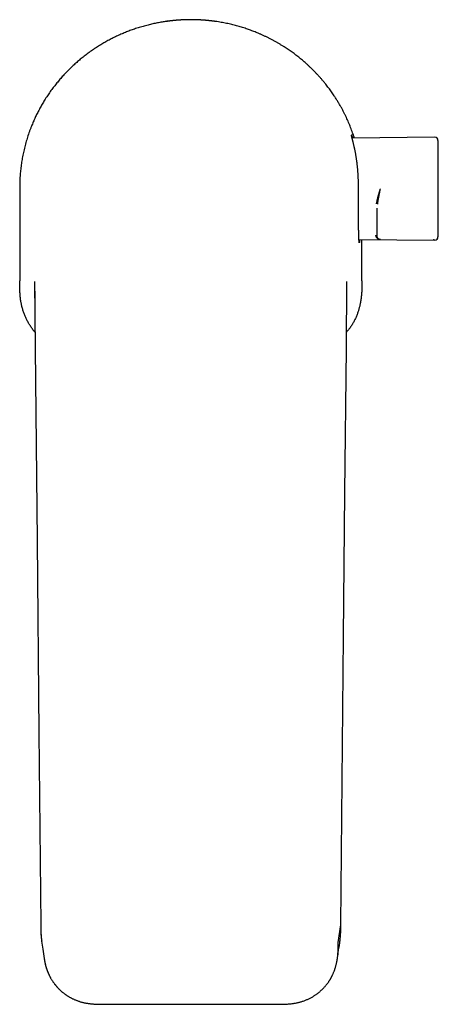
# Model space of a CAD drawing. Header units: millimetres. Extents: x 8 to 655, y 12 to 445.
# Tile 1 of 10: x 260 to 325, y 95 to 248. Entities that reach past the tile are written whole.
import ezdxf

# ---------------------------------------------------------------- set-up
doc = ezdxf.new("R2010")
doc.units = ezdxf.units.MM

msp = doc.modelspace()

# ---------------------------------------------------------------- linework, layer by layer
at = {"color": 7, "linetype": 'Continuous', "lineweight": 30}
for p, q in [((286.56, 248.15), (286.56, 248.15)), ((286.56, 248.15), (286.56, 248.15)), ((286.57, 248.15), (286.56, 248.15)), ((286.59, 248.15), (286.57, 248.15)), ((286.59, 248.15), (286.59, 248.15)), ((286.59, 248.15), (286.59, 248.15)), ((324.54, 229.85), (311.67, 229.74)), ((259.95, 222.08), (259.95, 207.51)), ((315.59, 217.41), (315.59, 217.93)), ((315.59, 214.45), (315.59, 217.41)), ((312.74, 213.96), (324.54, 213.86)), ((313.2, 207.51), (313.2, 213.96)), ((315.59, 214.44), (315.59, 214.45)), ((262.27, 207.4), (262.37, 196.99)), ((310.78, 196.99), (310.88, 207.4)), ((262.28, 206.23), (262.28, 206.24)), ((263.22, 107.32), (263.22, 107.32)), ((309.53, 104.59), (309.93, 107.32)), ((309.93, 107.31), (309.93, 107.32)), ((309.93, 107.32), (309.93, 107.32)), ((273.17, 94.97), (299.98, 94.97))]:
    msp.add_line(p, q, dxfattribs=at)
at = {"color": 7, "linetype": 'Continuous', "lineweight": 30, "flags": 128}
for points in [[(262.37, 196.99), (262.65, 167.1), (262.94, 137.21), (263.22, 107.32)], [(309.93, 107.32), (310.14, 129.73), (310.35, 152.15), (310.56, 174.57), (310.78, 196.99)]]:
    msp.add_lwpolyline(points, dxfattribs=at)
at = {"color": 7, "linetype": 'Continuous', "lineweight": 30}
for centre, radius, start, end in [((324.54, 229.35), 0.5, 0.7164, 90.5), ((-274.91, 221.86), 600, 0, 0.71636), ((-274.91, 221.86), 600, 359.28364, 0), ((324.54, 214.36), 0.5, 269.5, 359.2836)]:
    msp.add_arc(centre, radius, start, end, dxfattribs=at)
for points, knots in [([(290.57, 247.85), (290.57, 247.85), (290.57, 247.85), (290.57, 247.85), (290.57, 247.85), (290.55, 247.85), (290.53, 247.86), (290.5, 247.86), (290.47, 247.87), (290.43, 247.87), (290.39, 247.88), (290.35, 247.88), (290.3, 247.89), (290.25, 247.9), (290.19, 247.91), (290.11, 247.92), (290.03, 247.93), (289.95, 247.94), (289.86, 247.95), (289.78, 247.96), (289.7, 247.97), (289.62, 247.98), (289.53, 247.99), (289.42, 248), (289.3, 248.01), (289.18, 248.02), (289.05, 248.04), (288.93, 248.05), (288.81, 248.06), (288.7, 248.07), (288.6, 248.07), (288.47, 248.08), (288.35, 248.09), (288.22, 248.1), (288.1, 248.11), (287.99, 248.11), (287.86, 248.12), (287.71, 248.13), (287.55, 248.13), (287.38, 248.14), (287.21, 248.14), (287.06, 248.15), (286.92, 248.15), (286.81, 248.15), (286.69, 248.15), (286.56, 248.15), (286.41, 248.15), (286.24, 248.15), (286.08, 248.15), (285.93, 248.14), (285.79, 248.14), (285.67, 248.14), (285.54, 248.13), (285.41, 248.13), (285.26, 248.12), (285.1, 248.11), (284.95, 248.1), (284.8, 248.09), (284.67, 248.08), (284.54, 248.07), (284.44, 248.07), (284.33, 248.06), (284.21, 248.05), (284.09, 248.04), (283.96, 248.02), (283.84, 248.01), (283.72, 248), (283.61, 247.99), (283.52, 247.98), (283.44, 247.97), (283.36, 247.96), (283.28, 247.95), (283.2, 247.94), (283.11, 247.92), (283.03, 247.91), (282.95, 247.9), (282.88, 247.89), (282.82, 247.89), (282.77, 247.88), (282.72, 247.87), (282.68, 247.86), (282.64, 247.86), (282.61, 247.86), (282.59, 247.85), (282.58, 247.85), (282.58, 247.85), (282.57, 247.85), (282.57, 247.85)], [0, 0, 0, 0, 0.00129, 0.011424, 0.021558, 0.035191, 0.048266, 0.061342, 0.074509, 0.087676, 0.097682, 0.107688, 0.117734, 0.12778, 0.141292, 0.154421, 0.16755, 0.180769, 0.193988, 0.204032, 0.214076, 0.22416, 0.234244, 0.247806, 0.261064, 0.274323, 0.287673, 0.301024, 0.311171, 0.321317, 0.331505, 0.341693, 0.355396, 0.365308, 0.37522, 0.385171, 0.395122, 0.408564, 0.422031, 0.435671, 0.449338, 0.463056, 0.472276, 0.481497, 0.490749, 0.500001, 0.513132, 0.526263, 0.539486, 0.55271, 0.56276, 0.572811, 0.582903, 0.592994, 0.606569, 0.619699, 0.632829, 0.646049, 0.65927, 0.669316, 0.679362, 0.689448, 0.699534, 0.713099, 0.72632, 0.739541, 0.752854, 0.766167, 0.776283, 0.786399, 0.796556, 0.806714, 0.820375, 0.833597, 0.846865, 0.860156, 0.873617, 0.887102, 0.900761, 0.914445, 0.928181, 0.941361, 0.954542, 0.967815, 0.981089, 0.99118, 1, 1, 1, 1]), ([(285.24, 248.12), (285.19, 248.12), (285.01, 248.11), (284.71, 248.09), (284.33, 248.06), (283.96, 248.03), (283.59, 247.99), (283.22, 247.94), (282.85, 247.9), (282.48, 247.84), (282.11, 247.78), (281.74, 247.72), (281.37, 247.65), (281.01, 247.58), (280.64, 247.5), (280.28, 247.41), (279.91, 247.32), (279.53, 247.22), (279.14, 247.12), (278.76, 247), (278.37, 246.89), (277.99, 246.76), (277.62, 246.63), (277.26, 246.51), (276.91, 246.38), (276.56, 246.24), (276.22, 246.1), (275.87, 245.95), (275.53, 245.8), (275.19, 245.65), (274.85, 245.49), (274.52, 245.33), (274.18, 245.16), (273.85, 244.98), (273.52, 244.81), (273.2, 244.62), (272.87, 244.44), (272.55, 244.24), (272.23, 244.05), (271.92, 243.85), (271.6, 243.64), (271.27, 243.42), (270.94, 243.19), (270.62, 242.95), (270.3, 242.71), (269.98, 242.47), (269.67, 242.23), (269.38, 241.99), (269.1, 241.75), (268.82, 241.51), (268.54, 241.26), (268.27, 241.01), (268, 240.76), (267.73, 240.5), (267.47, 240.24), (267.21, 239.98), (266.96, 239.71), (266.7, 239.44), (266.46, 239.16), (266.21, 238.88), (265.98, 238.6), (265.74, 238.31), (265.51, 238.03), (265.28, 237.73), (265.05, 237.43), (264.82, 237.12), (264.59, 236.79), (264.37, 236.47), (264.15, 236.14), (263.93, 235.8), (263.73, 235.47), (263.54, 235.15), (263.36, 234.84), (263.18, 234.53), (263.01, 234.21), (262.84, 233.89), (262.67, 233.57), (262.51, 233.24), (262.36, 232.92), (262.21, 232.59), (262.06, 232.25), (261.92, 231.92), (261.77, 231.55), (261.62, 231.16), (261.46, 230.74), (261.31, 230.32), (261.17, 229.89), (261.04, 229.46), (260.91, 229.03), (260.79, 228.59), (260.68, 228.15), (260.58, 227.71), (260.48, 227.27), (260.4, 226.84), (260.32, 226.42), (260.25, 225.99), (260.19, 225.56), (260.13, 225.13), (260.08, 224.7), (260.04, 224.27), (260.01, 223.84), (259.98, 223.4), (259.96, 222.96), (259.95, 222.52), (259.95, 222.23), (259.95, 222.08)], [0, 0, 0, 0, 0.004074, 0.013413, 0.022752, 0.032074, 0.041398, 0.05072, 0.060059, 0.069398, 0.078736, 0.088059, 0.097382, 0.106705, 0.116043, 0.125382, 0.134721, 0.144711, 0.154702, 0.164693, 0.174703, 0.184714, 0.194724, 0.204047, 0.21337, 0.222693, 0.232032, 0.241371, 0.25071, 0.260033, 0.269356, 0.278678, 0.288017, 0.297357, 0.306696, 0.316018, 0.325342, 0.334664, 0.344003, 0.353343, 0.362682, 0.372689, 0.382697, 0.392704, 0.402732, 0.41276, 0.422787, 0.432009, 0.441231, 0.450452, 0.45969, 0.468928, 0.478166, 0.487387, 0.496609, 0.505831, 0.515069, 0.524307, 0.533545, 0.542766, 0.551988, 0.56121, 0.570448, 0.579686, 0.588924, 0.598836, 0.608748, 0.61866, 0.628592, 0.638525, 0.648457, 0.657461, 0.666466, 0.67547, 0.68449, 0.69351, 0.70253, 0.711598, 0.720666, 0.729734, 0.738818, 0.747903, 0.756987, 0.768201, 0.779418, 0.790635, 0.801851, 0.813065, 0.824366, 0.83567, 0.846974, 0.858278, 0.869579, 0.880379, 0.891181, 0.901983, 0.912783, 0.923584, 0.934386, 0.945188, 0.955988, 0.96699, 0.977994, 0.988998, 1, 1, 1, 1]), ([(312.02, 229.74), (312.01, 229.78), (311.96, 229.94), (311.87, 230.22), (311.74, 230.59), (311.6, 230.97), (311.45, 231.37), (311.3, 231.77), (311.13, 232.16), (310.96, 232.55), (310.78, 232.94), (310.6, 233.33), (310.4, 233.71), (310.21, 234.09), (310.03, 234.42), (309.87, 234.7), (309.74, 234.94), (309.6, 235.17), (309.46, 235.4), (309.32, 235.63), (309.18, 235.86), (309.03, 236.09), (308.86, 236.34), (308.68, 236.62), (308.47, 236.92), (308.25, 237.22), (308.03, 237.52), (307.81, 237.81), (307.57, 238.12), (307.31, 238.44), (307.03, 238.77), (306.75, 239.09), (306.47, 239.41), (306.18, 239.72), (305.88, 240.03), (305.58, 240.34), (305.27, 240.64), (304.96, 240.94), (304.66, 241.22), (304.37, 241.48), (304.09, 241.72), (303.81, 241.96), (303.52, 242.19), (303.23, 242.42), (302.94, 242.65), (302.64, 242.87), (302.34, 243.09), (302.04, 243.3), (301.73, 243.51), (301.43, 243.72), (301.1, 243.93), (300.74, 244.15), (300.37, 244.38), (299.99, 244.6), (299.61, 244.81), (299.23, 245.02), (298.84, 245.22), (298.45, 245.42), (298.05, 245.61), (297.65, 245.79), (297.27, 245.96), (296.91, 246.11), (296.57, 246.24), (296.23, 246.38), (295.89, 246.5), (295.55, 246.63), (295.19, 246.75), (294.83, 246.87), (294.46, 246.98), (294.09, 247.09), (293.71, 247.2), (293.33, 247.3), (292.94, 247.4), (292.54, 247.49), (292.12, 247.58), (291.7, 247.66), (291.29, 247.74), (290.86, 247.81), (290.44, 247.88), (290.02, 247.93), (289.59, 247.98), (289.16, 248.03), (288.76, 248.06), (288.38, 248.09), (288.02, 248.11), (287.75, 248.13), (287.59, 248.13), (287.56, 248.13)], [0, 0, 0, 0, 0.004029, 0.01539, 0.026751, 0.039811, 0.052874, 0.065938, 0.079001, 0.092061, 0.105212, 0.118365, 0.131519, 0.144672, 0.157823, 0.166125, 0.174427, 0.182732, 0.191038, 0.199267, 0.207497, 0.21573, 0.223963, 0.23529, 0.246618, 0.257945, 0.269293, 0.280641, 0.291989, 0.305105, 0.318223, 0.331342, 0.344461, 0.357577, 0.370781, 0.383987, 0.397195, 0.410401, 0.423605, 0.434905, 0.446206, 0.457506, 0.468826, 0.480146, 0.491466, 0.502846, 0.514226, 0.525606, 0.537006, 0.548406, 0.559805, 0.57318, 0.586557, 0.599935, 0.613312, 0.626686, 0.64015, 0.653617, 0.667084, 0.680551, 0.694015, 0.705189, 0.716365, 0.727539, 0.738732, 0.749926, 0.761119, 0.773072, 0.785025, 0.796978, 0.808953, 0.820929, 0.832904, 0.845963, 0.859025, 0.872087, 0.885149, 0.898208, 0.911348, 0.924491, 0.937635, 0.950778, 0.963918, 0.974973, 0.986029, 0.997083, 1, 1, 1, 1]), ([(312.66, 222.5), (312.66, 222.57), (312.66, 222.72), (312.65, 222.95), (312.65, 223.17), (312.64, 223.4), (312.64, 223.62), (312.63, 223.84), (312.61, 224.06), (312.6, 224.28), (312.58, 224.5), (312.57, 224.73), (312.55, 224.95), (312.53, 225.18), (312.5, 225.42), (312.47, 225.66), (312.44, 225.9), (312.41, 226.14), (312.38, 226.37), (312.34, 226.6), (312.31, 226.82), (312.27, 227.05), (312.23, 227.26), (312.2, 227.46), (312.16, 227.64), (312.13, 227.81), (312.1, 227.97), (312.06, 228.12), (312.03, 228.27), (312, 228.42), (311.97, 228.56), (311.93, 228.7), (311.9, 228.83), (311.87, 228.97), (311.84, 229.09), (311.81, 229.21), (311.78, 229.32), (311.76, 229.43), (311.73, 229.53), (311.71, 229.62), (311.68, 229.71), (311.66, 229.79), (311.64, 229.86), (311.62, 229.93), (311.61, 229.99), (311.59, 230.05), (311.58, 230.1), (311.57, 230.15), (311.56, 230.18), (311.56, 230.21), (311.55, 230.23), (311.55, 230.24), (311.55, 230.25), (311.55, 230.26), (311.56, 230.25), (311.56, 230.24), (311.57, 230.23), (311.58, 230.2), (311.59, 230.17), (311.61, 230.14), (311.63, 230.09), (311.65, 230.03), (311.68, 229.97), (311.7, 229.89), (311.73, 229.82), (311.75, 229.76), (311.76, 229.74)], [0, 0, 0, 0, 0.014541, 0.029087, 0.043634, 0.058174, 0.072835, 0.087495, 0.101921, 0.116347, 0.131659, 0.146977, 0.162296, 0.177608, 0.195092, 0.212589, 0.230092, 0.24759, 0.265073, 0.283038, 0.301018, 0.319002, 0.336982, 0.354947, 0.36989, 0.384838, 0.399787, 0.414729, 0.429787, 0.444844, 0.459678, 0.474511, 0.490198, 0.505892, 0.521585, 0.537272, 0.552413, 0.56756, 0.582706, 0.597847, 0.613114, 0.628381, 0.643403, 0.658426, 0.6744, 0.690383, 0.706365, 0.722339, 0.736923, 0.751513, 0.766103, 0.780686, 0.79527, 0.80986, 0.82445, 0.839034, 0.854412, 0.869797, 0.885181, 0.900559, 0.917643, 0.93474, 0.951842, 0.96894, 0.986023, 1, 1, 1, 1]), ([(312.84, 213.96), (312.84, 213.94), (312.84, 213.9), (312.84, 213.83), (312.83, 213.76), (312.83, 213.7), (312.82, 213.65), (312.82, 213.6), (312.82, 213.56), (312.81, 213.53), (312.81, 213.5), (312.8, 213.48), (312.8, 213.46), (312.79, 213.46), (312.79, 213.45), (312.78, 213.46), (312.78, 213.47), (312.78, 213.49), (312.77, 213.52), (312.77, 213.55), (312.76, 213.59), (312.76, 213.63), (312.75, 213.68), (312.75, 213.74), (312.75, 213.8), (312.74, 213.87), (312.74, 213.95), (312.73, 214.04), (312.73, 214.13), (312.73, 214.23), (312.72, 214.33), (312.72, 214.43), (312.72, 214.54), (312.71, 214.66), (312.71, 214.79), (312.71, 214.91), (312.7, 215.05), (312.7, 215.19), (312.7, 215.34), (312.69, 215.5), (312.69, 215.66), (312.69, 215.82), (312.68, 215.99), (312.68, 216.15), (312.68, 216.33), (312.68, 216.5), (312.67, 216.68), (312.67, 216.87), (312.67, 217.06), (312.67, 217.26), (312.67, 217.47), (312.66, 217.68), (312.66, 217.89), (312.66, 218.1), (312.66, 218.31), (312.66, 218.52), (312.66, 218.73), (312.66, 218.95), (312.66, 219.17), (312.66, 219.39), (312.65, 219.62), (312.65, 219.85), (312.65, 220.09), (312.65, 220.33), (312.65, 220.56), (312.65, 220.8), (312.65, 221.04), (312.65, 221.28), (312.65, 221.52), (312.65, 221.77), (312.66, 222.01), (312.66, 222.25), (312.66, 222.42), (312.66, 222.5)], [0, 0, 0, 0, 0.010223, 0.024785, 0.039341, 0.053187, 0.067039, 0.080891, 0.094737, 0.108583, 0.122435, 0.136286, 0.150132, 0.164691, 0.179255, 0.193819, 0.208377, 0.222225, 0.236077, 0.24993, 0.263777, 0.277734, 0.291691, 0.305434, 0.319176, 0.333736, 0.348301, 0.362867, 0.377426, 0.391273, 0.405124, 0.418976, 0.432822, 0.446779, 0.460735, 0.474477, 0.488219, 0.502777, 0.517342, 0.531907, 0.546466, 0.56031, 0.574159, 0.588009, 0.601853, 0.615697, 0.629547, 0.643396, 0.657241, 0.671797, 0.68636, 0.700922, 0.715478, 0.72932, 0.743167, 0.757014, 0.770856, 0.784698, 0.798545, 0.812392, 0.826234, 0.840788, 0.855348, 0.869908, 0.884462, 0.898804, 0.913153, 0.927502, 0.941845, 0.956381, 0.970923, 0.985464, 1, 1, 1, 1]), ([(315.47, 219.49), (315.48, 219.54), (315.49, 219.62), (315.52, 219.76), (315.55, 219.9), (315.58, 220.04), (315.62, 220.2), (315.66, 220.37), (315.69, 220.5), (315.71, 220.58), (315.72, 220.61), (315.73, 220.64), (315.74, 220.67), (315.75, 220.71), (315.77, 220.78), (315.79, 220.87), (315.82, 220.97), (315.85, 221.08), (315.89, 221.19), (315.92, 221.31), (315.96, 221.44), (316, 221.58), (316.04, 221.72), (316.07, 221.81), (316.08, 221.86)], [0, 0, 0, 0, 0.054738, 0.111733, 0.170999, 0.232549, 0.296394, 0.369285, 0.444977, 0.45859, 0.472289, 0.486076, 0.499879, 0.508218, 0.542817, 0.581632, 0.62357, 0.668633, 0.716821, 0.768135, 0.821576, 0.878033, 0.937508, 1, 1, 1, 1]), ([(315.65, 219.44), (315.65, 219.48), (315.66, 219.57), (315.68, 219.7), (315.7, 219.84), (315.72, 219.99), (315.75, 220.15), (315.78, 220.32), (315.8, 220.46), (315.82, 220.54), (315.83, 220.58), (315.83, 220.61), (315.84, 220.64), (315.85, 220.69), (315.86, 220.75), (315.88, 220.84), (315.89, 220.94), (315.92, 221.05), (315.94, 221.17), (315.97, 221.29), (315.99, 221.42), (316.02, 221.56), (316.05, 221.71), (316.07, 221.81), (316.08, 221.86)], [0, 0, 0, 0, 0.052891, 0.108595, 0.167114, 0.228447, 0.292598, 0.366417, 0.443646, 0.457592, 0.471643, 0.4858, 0.499979, 0.507874, 0.54094, 0.578531, 0.619608, 0.664173, 0.712225, 0.763764, 0.817777, 0.875154, 0.935895, 1, 1, 1, 1]), ([(315.59, 217.93), (315.59, 217.93), (315.59, 217.94), (315.59, 217.95), (315.59, 217.98), (315.59, 218.01), (315.59, 218.05), (315.59, 218.09), (315.59, 218.15), (315.59, 218.2), (315.59, 218.27), (315.59, 218.34), (315.59, 218.41), (315.59, 218.49), (315.59, 218.58), (315.59, 218.67), (315.59, 218.76), (315.59, 218.82), (315.59, 218.85)], [0, 0, 0, 0, 0.062774, 0.125284, 0.187848, 0.250781, 0.313533, 0.375868, 0.438097, 0.500532, 0.563218, 0.625562, 0.687869, 0.750443, 0.812895, 0.875104, 0.937371, 1, 1, 1, 1]), ([(316.08, 213.93), (316.07, 213.93), (316.05, 213.94), (316.01, 213.94), (315.98, 213.94), (315.94, 213.95), (315.92, 213.96), (315.9, 213.96), (315.89, 213.96), (315.87, 213.97), (315.86, 213.97), (315.85, 213.98), (315.83, 213.98), (315.81, 213.99), (315.77, 214.01), (315.74, 214.03), (315.71, 214.05), (315.68, 214.07), (315.66, 214.08), (315.65, 214.09), (315.65, 214.09), (315.64, 214.09), (315.64, 214.1), (315.63, 214.1), (315.62, 214.11), (315.6, 214.14), (315.56, 214.17), (315.54, 214.2), (315.51, 214.23), (315.5, 214.26), (315.48, 214.28), (315.47, 214.3), (315.46, 214.33), (315.44, 214.36), (315.43, 214.4), (315.41, 214.46), (315.4, 214.51), (315.39, 214.56), (315.39, 214.6), (315.39, 214.62)], [0, 0, 0, 0, 0.040499, 0.07838, 0.113644, 0.146291, 0.176321, 0.192028, 0.206912, 0.220972, 0.234207, 0.246619, 0.263954, 0.283322, 0.327348, 0.369746, 0.410519, 0.436539, 0.461853, 0.468366, 0.474831, 0.481248, 0.487616, 0.493935, 0.500207, 0.543026, 0.584485, 0.624588, 0.663342, 0.687014, 0.710157, 0.732774, 0.755933, 0.782452, 0.828697, 0.873543, 0.917019, 0.95916, 1, 1, 1, 1]), ([(316.08, 213.93), (316.07, 213.93), (316.04, 213.94), (315.99, 213.94), (315.95, 213.95), (315.91, 213.97), (315.88, 213.98), (315.85, 214), (315.82, 214.01), (315.8, 214.03), (315.78, 214.04), (315.77, 214.05), (315.77, 214.05), (315.76, 214.06), (315.75, 214.06), (315.75, 214.07), (315.74, 214.08), (315.73, 214.09), (315.71, 214.11), (315.68, 214.14), (315.65, 214.19), (315.63, 214.24), (315.61, 214.29), (315.6, 214.34), (315.59, 214.39), (315.59, 214.42), (315.59, 214.44)], [0, 0, 0, 0, 0.068226, 0.13273, 0.19351, 0.250568, 0.303903, 0.353515, 0.394095, 0.431792, 0.466607, 0.476315, 0.485773, 0.494981, 0.507282, 0.523869, 0.540281, 0.55652, 0.572584, 0.644821, 0.713323, 0.778094, 0.83914, 0.896467, 0.950084, 1, 1, 1, 1]), ([(315.99, 213.95), (316, 213.94), (316.04, 213.94), (316.07, 213.93), (316.08, 213.93)], [0, 0, 0, 0, 0.499354, 1, 1, 1, 1]), ([(324.54, 213.86), (324.54, 213.86), (324.54, 213.86), (324.52, 213.86), (324.5, 213.87), (324.48, 213.87), (324.44, 213.87), (324.4, 213.87), (324.35, 213.88), (324.31, 213.88), (324.29, 213.88)], [0, 0, 0, 0, 0.125006, 0.250006, 0.375004, 0.5, 0.624996, 0.749994, 0.874994, 1, 1, 1, 1]), ([(262.35, 199.52), (262.3, 199.58), (262.18, 199.71), (262.02, 199.92), (261.85, 200.15), (261.69, 200.38), (261.54, 200.62), (261.39, 200.85), (261.26, 201.08), (261.13, 201.32), (261.01, 201.56), (260.9, 201.8), (260.79, 202.05), (260.69, 202.3), (260.59, 202.56), (260.5, 202.82), (260.42, 203.09), (260.34, 203.37), (260.28, 203.62), (260.23, 203.85), (260.19, 204.06), (260.14, 204.3), (260.1, 204.59), (260.06, 204.9), (260.02, 205.22), (260, 205.54), (259.98, 205.86), (259.96, 206.19), (259.96, 206.51), (259.95, 206.84), (259.95, 207.17), (259.95, 207.4), (259.95, 207.51)], [0, 0, 0, 0, 0.028012, 0.06104, 0.094068, 0.127208, 0.160348, 0.191824, 0.223301, 0.254876, 0.28645, 0.317927, 0.349404, 0.380977, 0.412551, 0.445643, 0.478736, 0.511934, 0.545132, 0.570088, 0.595047, 0.620004, 0.65756, 0.695118, 0.732875, 0.770654, 0.807804, 0.844966, 0.883717, 0.922469, 0.961234, 1, 1, 1, 1]), ([(313.2, 207.51), (313.2, 207.3), (313.2, 207), (313.19, 206.59), (313.19, 206.29), (313.18, 205.99), (313.16, 205.68), (313.14, 205.38), (313.11, 205.08), (313.08, 204.77), (313.03, 204.47), (312.98, 204.17), (312.93, 203.9), (312.88, 203.67), (312.83, 203.46), (312.77, 203.25), (312.71, 203.05), (312.65, 202.84), (312.58, 202.62), (312.49, 202.39), (312.4, 202.14), (312.29, 201.89), (312.18, 201.65), (312.06, 201.4), (311.94, 201.17), (311.8, 200.93), (311.66, 200.7), (311.51, 200.46), (311.35, 200.23), (311.19, 200), (311.02, 199.78), (310.89, 199.62), (310.82, 199.53), (310.8, 199.52)], [0, 0, 0, 0, 0.071138, 0.106713, 0.142288, 0.177862, 0.213436, 0.249058, 0.284679, 0.320261, 0.355843, 0.391518, 0.427193, 0.452054, 0.476917, 0.501778, 0.526735, 0.551694, 0.576651, 0.608072, 0.639493, 0.671009, 0.702525, 0.733947, 0.765368, 0.796886, 0.828405, 0.861443, 0.89448, 0.92763, 0.96078, 0.992201, 1, 1, 1, 1]), ([(262.28, 206.24), (262.28, 206.23), (262.28, 206.21), (262.28, 206.19), (262.28, 206.16), (262.28, 206.14), (262.28, 206.12), (262.28, 206.11), (262.28, 206.09), (262.28, 206.07), (262.28, 206.05), (262.28, 206.03), (262.28, 206.02), (262.28, 205.99), (262.28, 205.96), (262.28, 205.92), (262.29, 205.88), (262.29, 205.84), (262.29, 205.8), (262.29, 205.75), (262.29, 205.7), (262.29, 205.64), (262.29, 205.58), (262.29, 205.53), (262.29, 205.47), (262.29, 205.42), (262.29, 205.38), (262.29, 205.35), (262.29, 205.32), (262.29, 205.3), (262.29, 205.29), (262.29, 205.27), (262.29, 205.24), (262.29, 205.2), (262.29, 205.14), (262.29, 205.08), (262.3, 205.01), (262.3, 204.94), (262.3, 204.83), (262.3, 204.68), (262.3, 204.48), (262.3, 204.29), (262.3, 204.12), (262.31, 204.01), (262.31, 203.97)], [0, 0, 0, 0, 0.017911, 0.033851, 0.047813, 0.057008, 0.065146, 0.075231, 0.083706, 0.091701, 0.099411, 0.106862, 0.114124, 0.121363, 0.141254, 0.16101, 0.178108, 0.194972, 0.214277, 0.236705, 0.262098, 0.28744, 0.312502, 0.337288, 0.361505, 0.38316, 0.401909, 0.415786, 0.42694, 0.435027, 0.441626, 0.448875, 0.456787, 0.478062, 0.503026, 0.528434, 0.556786, 0.587794, 0.619738, 0.698421, 0.780803, 0.866884, 0.946867, 1, 1, 1, 1]), ([(310.84, 204.07), (310.84, 204.1), (310.84, 204.18), (310.85, 204.3), (310.85, 204.42), (310.85, 204.53), (310.85, 204.64), (310.85, 204.74), (310.85, 204.83), (310.85, 204.92), (310.85, 205), (310.85, 205.06), (310.85, 205.13), (310.86, 205.18), (310.86, 205.23), (310.86, 205.27), (310.86, 205.3), (310.86, 205.32), (310.86, 205.33), (310.86, 205.34), (310.86, 205.36), (310.86, 205.38), (310.86, 205.41), (310.86, 205.44), (310.86, 205.47), (310.86, 205.52), (310.86, 205.57), (310.86, 205.63), (310.86, 205.67), (310.86, 205.71), (310.86, 205.75), (310.86, 205.78), (310.86, 205.8), (310.86, 205.81), (310.86, 205.82), (310.86, 205.84), (310.86, 205.86), (310.86, 205.89), (310.86, 205.92), (310.86, 205.95), (310.86, 205.98), (310.87, 206.01), (310.87, 206.03), (310.87, 206.05), (310.87, 206.06), (310.87, 206.08), (310.87, 206.09), (310.87, 206.12), (310.87, 206.15), (310.87, 206.19), (310.87, 206.22), (310.87, 206.24)], [0, 0, 0, 0, 0.046527, 0.103718, 0.157594, 0.208154, 0.2554, 0.299332, 0.340658, 0.37855, 0.413009, 0.444035, 0.471629, 0.495393, 0.515849, 0.533014, 0.549429, 0.559254, 0.56179, 0.56537, 0.572782, 0.583136, 0.596432, 0.611655, 0.626347, 0.640399, 0.671, 0.698068, 0.719268, 0.737708, 0.75373, 0.767449, 0.775677, 0.782782, 0.788766, 0.795657, 0.805854, 0.819296, 0.833964, 0.848885, 0.864069, 0.879173, 0.891697, 0.901177, 0.905487, 0.911963, 0.920793, 0.931977, 0.950537, 0.973229, 1, 1, 1, 1]), ([(310.87, 206.24), (310.87, 206.24), (310.87, 206.24), (310.87, 206.23), (310.87, 206.23)], [0, 0, 0, 0, 0.951977, 1, 1, 1, 1]), ([(263.22, 107.32), (263.22, 107.25), (263.22, 107.13), (263.23, 106.95), (263.23, 106.77), (263.23, 106.6), (263.24, 106.43), (263.24, 106.28), (263.25, 106.13), (263.26, 105.99), (263.26, 105.86), (263.27, 105.74), (263.28, 105.62), (263.29, 105.5), (263.3, 105.39), (263.31, 105.29), (263.32, 105.19), (263.33, 105.1), (263.34, 105.02), (263.35, 104.95), (263.36, 104.88), (263.36, 104.84), (263.37, 104.82), (263.37, 104.81)], [0, 0, 0, 0, 0.07588, 0.149276, 0.220131, 0.288395, 0.354026, 0.416988, 0.473881, 0.528353, 0.580386, 0.629964, 0.677074, 0.72433, 0.768786, 0.810432, 0.849259, 0.88526, 0.918428, 0.947102, 0.973248, 0.996863, 1, 1, 1, 1]), ([(263.22, 107.32), (263.22, 107.11), (263.23, 106.7), (263.25, 106.07), (263.29, 105.44), (263.34, 105.03), (263.37, 104.82)], [0, 0, 0, 0, 0.246598, 0.495864, 0.747129, 1, 1, 1, 1]), ([(309.76, 104.72), (309.78, 104.8), (309.81, 105.03), (309.85, 105.43), (309.89, 105.91), (309.91, 106.38), (309.92, 106.85), (309.93, 107.16), (309.93, 107.32)], [0, 0, 0, 0, 0.091565, 0.275866, 0.458989, 0.640857, 0.821283, 1, 1, 1, 1]), ([(263.36, 104.82), (263.43, 104.39), (263.56, 103.48), (263.69, 102.57), (263.76, 102.09)], [0, 0, 0, 0, 0.469175, 1, 1, 1, 1]), ([(309.39, 102.1), (309.4, 102.14), (309.41, 102.26), (309.44, 102.45), (309.46, 102.69), (309.48, 102.96), (309.5, 103.26), (309.52, 103.6), (309.52, 103.93), (309.53, 104.26), (309.53, 104.48), (309.53, 104.59)], [0, 0, 0, 0, 0.046722, 0.14242, 0.237855, 0.333001, 0.468351, 0.602904, 0.736494, 0.868929, 1, 1, 1, 1]), ([(309.41, 102.22), (309.46, 102.6), (309.59, 103.5), (309.73, 104.41), (309.8, 104.94)], [0, 0, 0, 0, 0.416584, 1, 1, 1, 1]), ([(309.77, 104.72), (309.77, 104.72), (309.77, 104.73), (309.77, 104.73), (309.77, 104.74), (309.77, 104.74), (309.77, 104.74), (309.77, 104.74), (309.77, 104.74), (309.77, 104.75), (309.77, 104.76), (309.77, 104.78), (309.78, 104.81), (309.78, 104.83), (309.78, 104.84), (309.78, 104.84)], [0, 0, 0, 0, 0.149477, 0.256252, 0.319338, 0.328375, 0.334874, 0.337277, 0.342979, 0.393778, 0.481225, 0.6053, 0.765974, 0.963209, 1, 1, 1, 1]), ([(263.76, 102.1), (263.76, 102.09), (263.76, 102.08), (263.77, 102.05), (263.77, 102.01), (263.78, 101.96), (263.79, 101.9), (263.8, 101.84), (263.81, 101.78), (263.82, 101.7), (263.84, 101.6), (263.87, 101.48), (263.9, 101.35), (263.93, 101.22), (263.96, 101.1), (263.99, 100.96), (264.03, 100.82), (264.08, 100.68), (264.12, 100.53), (264.18, 100.37), (264.23, 100.21), (264.3, 100.05), (264.36, 99.89), (264.43, 99.73), (264.5, 99.57), (264.58, 99.41), (264.65, 99.27), (264.73, 99.12), (264.81, 98.97), (264.9, 98.82), (264.99, 98.68), (265.08, 98.54), (265.17, 98.42), (265.25, 98.3), (265.34, 98.18), (265.42, 98.08), (265.5, 97.98), (265.57, 97.88), (265.63, 97.81), (265.69, 97.75), (265.73, 97.7), (265.77, 97.66), (265.81, 97.61), (265.85, 97.57), (265.88, 97.53), (265.93, 97.49), (265.98, 97.43), (266.04, 97.37), (266.11, 97.3), (266.18, 97.23), (266.27, 97.15), (266.36, 97.06), (266.46, 96.97), (266.57, 96.88), (266.69, 96.79), (266.81, 96.69), (266.94, 96.59), (267.06, 96.51), (267.17, 96.43), (267.3, 96.34), (267.43, 96.26), (267.56, 96.18), (267.71, 96.09), (267.86, 96.01), (268.02, 95.92), (268.19, 95.84), (268.36, 95.76), (268.54, 95.68), (268.73, 95.61), (268.91, 95.54), (269.09, 95.47), (269.28, 95.41), (269.48, 95.35), (269.68, 95.3), (269.9, 95.24), (270.12, 95.19), (270.36, 95.15), (270.6, 95.11), (270.85, 95.07), (271.11, 95.05), (271.37, 95.02), (271.65, 95), (271.93, 94.99), (272.24, 94.98), (272.54, 94.98), (272.85, 94.97), (273.06, 94.97), (273.17, 94.97)], [0, 0, 0, 0, 0.0018186, 0.0041269, 0.0074847, 0.0112785, 0.0155474, 0.0202357, 0.0252071, 0.0304596, 0.0392831, 0.0488044, 0.0590252, 0.0685179, 0.0785454, 0.0891083, 0.1002072, 0.1118422, 0.1237915, 0.1362581, 0.1492417, 0.1627419, 0.1760495, 0.1896588, 0.2029457, 0.2158484, 0.2283662, 0.2404987, 0.2543025, 0.2675704, 0.2803025, 0.2924985, 0.3043905, 0.3157234, 0.3264967, 0.33671, 0.3463628, 0.3554548, 0.3639857, 0.3690216, 0.373839, 0.378438, 0.3828185, 0.3869805, 0.3912156, 0.3958622, 0.400921, 0.4078653, 0.415461, 0.4237082, 0.4326067, 0.4421565, 0.4523574, 0.4632093, 0.4747118, 0.4868646, 0.4996673, 0.5101821, 0.5210975, 0.5324133, 0.5441291, 0.5562446, 0.5691803, 0.5825424, 0.5963311, 0.6105461, 0.6251871, 0.6402531, 0.6557426, 0.6703113, 0.6852317, 0.7005005, 0.7161141, 0.7320679, 0.7483564, 0.7664996, 0.7850235, 0.8039171, 0.8231752, 0.8427942, 0.862767, 0.8830823, 0.9058057, 0.928897, 0.9523218, 0.9760388, 1, 1, 1, 1]), ([(263.76, 102.08), (263.77, 102.03), (263.79, 101.9), (263.82, 101.71), (263.86, 101.52), (263.89, 101.35), (263.93, 101.19), (263.97, 101.03), (264.01, 100.89), (264.05, 100.75), (264.09, 100.62), (264.14, 100.49), (264.18, 100.36), (264.22, 100.25), (264.26, 100.15), (264.29, 100.05), (264.33, 99.97), (264.36, 99.9), (264.38, 99.84), (264.41, 99.78), (264.43, 99.73), (264.44, 99.7), (264.46, 99.67), (264.47, 99.65), (264.47, 99.64), (264.47, 99.64), (264.47, 99.64), (264.47, 99.64), (264.47, 99.64), (264.48, 99.62), (264.49, 99.59), (264.52, 99.53), (264.55, 99.48), (264.56, 99.44), (264.57, 99.43)], [0, 0, 0, 0, 0.06427, 0.139555, 0.205129, 0.267942, 0.327969, 0.385188, 0.439579, 0.491128, 0.539821, 0.590073, 0.636846, 0.680133, 0.719925, 0.756218, 0.787357, 0.815351, 0.8402, 0.8619, 0.880451, 0.895852, 0.905335, 0.913046, 0.916236, 0.916964, 0.917142, 0.917186, 0.917197, 0.917207, 0.935292, 0.956543, 0.98096, 1, 1, 1, 1]), ([(299.98, 94.97), (300.09, 94.97), (300.3, 94.97), (300.61, 94.98), (300.92, 94.98), (301.22, 94.99), (301.5, 95), (301.76, 95.02), (301.99, 95.04), (302.21, 95.07), (302.44, 95.09), (302.66, 95.13), (302.89, 95.17), (303.11, 95.21), (303.33, 95.26), (303.55, 95.32), (303.76, 95.38), (303.98, 95.45), (304.2, 95.52), (304.43, 95.61), (304.65, 95.7), (304.86, 95.79), (305.06, 95.89), (305.26, 96), (305.46, 96.1), (305.64, 96.21), (305.81, 96.32), (305.98, 96.43), (306.14, 96.54), (306.29, 96.65), (306.43, 96.76), (306.57, 96.88), (306.7, 96.99), (306.82, 97.1), (306.94, 97.21), (307.07, 97.33), (307.2, 97.47), (307.34, 97.61), (307.47, 97.76), (307.59, 97.91), (307.71, 98.06), (307.83, 98.2), (307.93, 98.35), (308.03, 98.49), (308.12, 98.62), (308.2, 98.74), (308.26, 98.85), (308.32, 98.95), (308.38, 99.05), (308.44, 99.16), (308.49, 99.26), (308.54, 99.36), (308.59, 99.46), (308.65, 99.58), (308.71, 99.71), (308.77, 99.86), (308.84, 100.01), (308.9, 100.17), (308.96, 100.33), (309.01, 100.48), (309.05, 100.61), (309.09, 100.75), (309.13, 100.88), (309.17, 101.02), (309.21, 101.18), (309.25, 101.35), (309.29, 101.51), (309.31, 101.63), (309.33, 101.72), (309.34, 101.78), (309.35, 101.84), (309.36, 101.89), (309.37, 101.94), (309.37, 101.99), (309.38, 102.04), (309.39, 102.07), (309.39, 102.09), (309.39, 102.1)], [0, 0, 0, 0, 0.0239654, 0.0477575, 0.0713296, 0.0946417, 0.11766, 0.1355221, 0.1531759, 0.1706139, 0.1878308, 0.2048239, 0.2226005, 0.240117, 0.2573643, 0.2743348, 0.2910217, 0.3074195, 0.3263677, 0.3449016, 0.3630165, 0.3807091, 0.3982873, 0.4154244, 0.4321203, 0.4483752, 0.4641891, 0.479291, 0.4939666, 0.5082154, 0.5220368, 0.5356698, 0.5488586, 0.5616223, 0.5740818, 0.5862577, 0.6017731, 0.6168014, 0.6313424, 0.6466493, 0.6613762, 0.6755232, 0.6890907, 0.7020791, 0.7144888, 0.7263203, 0.735037, 0.7435238, 0.7525641, 0.7623088, 0.7704593, 0.7790445, 0.788064, 0.7975177, 0.808997, 0.821056, 0.8336936, 0.8469082, 0.8606978, 0.8718775, 0.8828644, 0.8935458, 0.9039212, 0.9139907, 0.9277675, 0.9409267, 0.9534687, 0.9653943, 0.9699922, 0.9744918, 0.9788933, 0.9830684, 0.9868381, 0.9909908, 0.9945431, 0.9975283, 1, 1, 1, 1])]:
    msp.add_open_spline(points, degree=3, knots=knots, dxfattribs=at)

doc.saveas('drawing.dxf')
